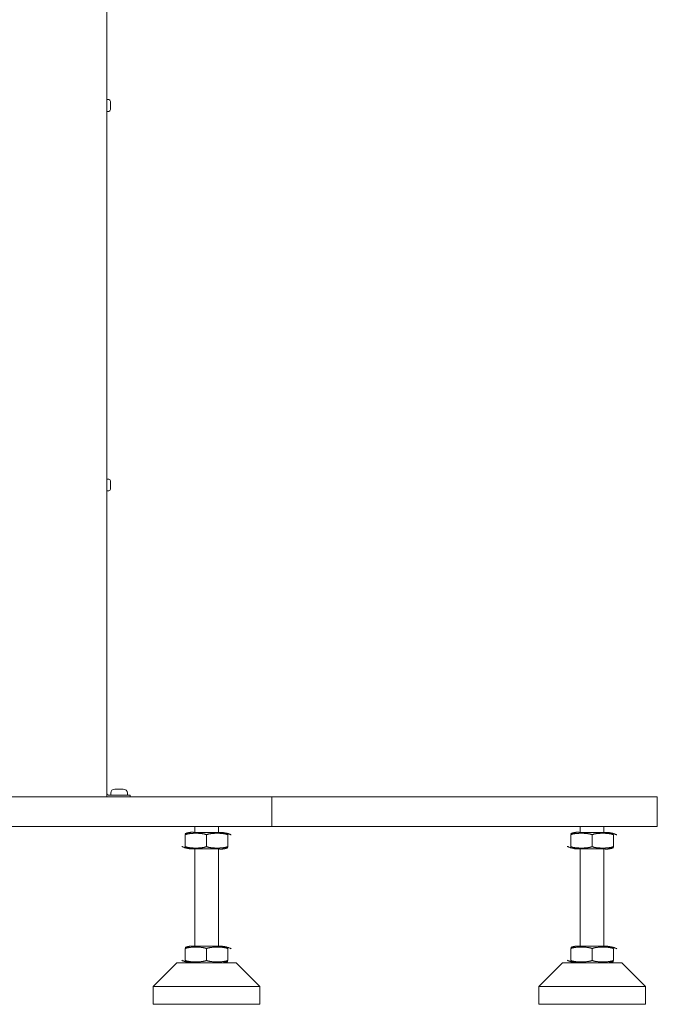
# Model space of a CAD drawing. Header units: millimetres. Extents: x 25069 to 61396, y 8621 to 21558.
# Tile 128 of 256: x 36007 to 36545, y 9273 to 10104. Entities that reach past the tile are written whole.
import ezdxf

# ---------------------------------------------------------------- set-up
doc = ezdxf.new("R2010")
doc.units = ezdxf.units.MM
doc.layers.add('200', color=7, linetype='Continuous', true_color=0xffffff)

msp = doc.modelspace()

# ---------------------------------------------------------------- linework, layer by layer
at = {"layer": '200', "color": 7, "linetype": 'Continuous', "lineweight": 13}
for p, q in [((36080.77, 10260.78), (36080.77, 9448.247)), ((36100.52, 9449.747), (36100.52, 9448.247)), ((36219.77, 9423.247), (36219.77, 9448.247)), ((36544.77, 9448.247), (36544.77, 9423.247))]:
    msp.add_line(p, q, dxfattribs=at)
at = {"layer": '200', "color": 7, "linetype": 'Continuous', "lineweight": 18}
for p, q in [((36080.77, 9448.247), (36080.77, 10260.776)), ((36082.27, 10036.247), (36080.77, 10036.247)), ((36083.77, 10034.747), (36083.77, 10027.747)), ((36080.77, 10026.247), (36082.27, 10026.247)), ((36080.77, 9931.735), (36080.802, 9931.735)), ((36080.77, 9931.668), (36080.802, 9931.668)), ((36080.77, 9931.483), (36080.802, 9931.483)), ((36080.77, 9931.481), (36080.802, 9931.481)), ((36082.27, 9716.247), (36080.77, 9716.247)), ((36083.77, 9714.747), (36083.77, 9707.747)), ((36080.77, 9706.247), (36082.27, 9706.247)), ((36081.77, 9449.747), (36085.52, 9449.747)), ((36084.02, 9451.247), (36084.02, 9449.747)), ((36100.52, 9449.747), (36085.52, 9449.747)), ((36087.52, 9454.747), (36094.52, 9454.747)), ((36098.02, 9449.747), (36098.02, 9451.247)), ((36100.52, 9448.247), (36100.52, 9449.747)), ((35499.77, 9448.247), (36189.77, 9448.247)), ((36189.77, 9448.247), (36219.77, 9448.247)), ((36219.77, 9448.247), (36514.77, 9448.247)), ((36219.77, 9448.247), (36219.77, 9423.247)), ((36514.77, 9448.247), (36544.77, 9448.247)), ((36544.77, 9448.247), (36544.77, 9423.247)), ((36189.77, 9423.247), (35499.77, 9423.247)), ((36146.77, 9406.253), (36146.77, 9416.242)), ((36154.77, 9423.247), (36154.77, 9418.258)), ((36164.77, 9418.259), (36154.77, 9418.259)), ((36174.77, 9418.259), (36164.77, 9418.259)), ((36164.77, 9406.253), (36164.77, 9416.242)), ((36174.77, 9418.258), (36174.77, 9423.247)), ((36182.77, 9406.253), (36182.77, 9416.242)), ((36219.77, 9423.247), (36189.77, 9423.247)), ((36219.77, 9423.247), (36514.77, 9423.247)), ((36471.77, 9406.253), (36471.77, 9416.242)), ((36479.77, 9423.247), (36479.77, 9418.258)), ((36489.77, 9418.259), (36479.77, 9418.259)), ((36499.77, 9418.259), (36489.77, 9418.259)), ((36489.77, 9406.253), (36489.77, 9416.242)), ((36499.77, 9418.258), (36499.77, 9423.247)), ((36507.77, 9406.253), (36507.77, 9416.242)), ((36544.77, 9423.247), (36514.77, 9423.247)), ((36174.77, 9404.236), (36154.77, 9404.236)), ((36154.77, 9404.235), (36154.77, 9322.26)), ((36174.77, 9322.26), (36174.77, 9404.235)), ((36499.77, 9404.236), (36479.77, 9404.236)), ((36479.77, 9404.235), (36479.77, 9322.26)), ((36499.77, 9322.26), (36499.77, 9404.235)), ((36146.77, 9310.253), (36146.77, 9320.242)), ((36164.77, 9322.259), (36154.77, 9322.259)), ((36174.77, 9322.259), (36164.77, 9322.259)), ((36164.77, 9310.253), (36164.77, 9320.242)), ((36182.77, 9310.253), (36182.77, 9320.242)), ((36471.77, 9310.253), (36471.77, 9320.242)), ((36489.77, 9322.259), (36479.77, 9322.259)), ((36499.77, 9322.259), (36489.77, 9322.259)), ((36489.77, 9310.253), (36489.77, 9320.242)), ((36507.77, 9310.253), (36507.77, 9320.242)), ((36139.77, 9308.247), (36119.77, 9288.247)), ((36139.77, 9308.247), (36189.77, 9308.247)), ((36209.77, 9288.247), (36189.77, 9308.247)), ((36464.77, 9308.247), (36444.77, 9288.247)), ((36464.77, 9308.247), (36514.77, 9308.247)), ((36534.77, 9288.247), (36514.77, 9308.247)), ((36119.77, 9288.247), (36164.77, 9288.247)), ((36119.77, 9288.247), (36119.77, 9273.247)), ((36164.77, 9288.247), (36209.77, 9288.247)), ((36209.77, 9273.247), (36209.77, 9288.247)), ((36444.77, 9288.247), (36489.77, 9288.247)), ((36444.77, 9288.247), (36444.77, 9273.247)), ((36489.77, 9288.247), (36534.77, 9288.247)), ((36534.77, 9273.247), (36534.77, 9288.247)), ((36164.77, 9273.247), (36119.77, 9273.247)), ((36209.77, 9273.247), (36164.77, 9273.247)), ((36489.77, 9273.247), (36444.77, 9273.247)), ((36534.77, 9273.247), (36489.77, 9273.247))]:
    msp.add_line(p, q, dxfattribs=at)
for centre, radius, start, end in [((36082.27, 10034.747), 1.5, 0, 90), ((36082.27, 10027.747), 1.5, 270, 0), ((36082.27, 9714.747), 1.5, 0, 90), ((36082.27, 9707.747), 1.5, 270, 0), ((36082.27, 9451.247), 1.5, 180, 270), ((36081.77, 9450.747), 1, 180, 270), ((36087.52, 9451.247), 3.5, 90, 180), ((36094.52, 9451.247), 3.5, 0, 90)]:
    msp.add_arc(centre, radius, start, end, dxfattribs=at)
for points in [[(36146.77, 9416.242), (36146.948, 9416.327), (36147.128, 9416.402), (36147.49, 9416.538), (36147.673, 9416.598), (36148.039, 9416.709), (36148.223, 9416.76), (36148.593, 9416.852), (36148.779, 9416.894), (36149.152, 9416.971), (36149.339, 9417.006), (36149.714, 9417.071), (36149.902, 9417.101), (36150.279, 9417.156), (36150.468, 9417.181), (36150.751, 9417.216), (36150.846, 9417.227), (36151.035, 9417.248), (36151.13, 9417.258), (36151.604, 9417.307), (36151.982, 9417.339), (36152.74, 9417.392), (36153.119, 9417.413), (36153.876, 9417.446), (36154.255, 9417.458), (36155.013, 9417.474), (36155.771, 9417.482), (36156.528, 9417.474), (36157.286, 9417.458), (36157.665, 9417.446), (36158.423, 9417.413), (36158.802, 9417.392), (36159.559, 9417.339), (36159.938, 9417.307), (36160.412, 9417.258), (36160.507, 9417.248), (36160.696, 9417.227), (36160.791, 9417.216), (36161.074, 9417.181), (36161.263, 9417.156), (36161.639, 9417.101), (36161.827, 9417.071), (36162.202, 9417.006), (36162.389, 9416.971), (36162.762, 9416.894), (36162.947, 9416.852), (36163.317, 9416.76), (36163.501, 9416.71), (36163.868, 9416.599), (36164.05, 9416.538), (36164.413, 9416.402), (36164.592, 9416.327), (36164.77, 9416.242)], [(36164.77, 9416.242), (36164.948, 9416.327), (36165.128, 9416.402), (36165.49, 9416.538), (36165.673, 9416.598), (36166.039, 9416.709), (36166.223, 9416.76), (36166.593, 9416.852), (36166.779, 9416.894), (36167.152, 9416.971), (36167.339, 9417.006), (36167.714, 9417.071), (36167.902, 9417.101), (36168.279, 9417.156), (36168.468, 9417.181), (36168.751, 9417.216), (36168.846, 9417.227), (36169.035, 9417.248), (36169.13, 9417.258), (36169.604, 9417.307), (36169.982, 9417.339), (36170.74, 9417.392), (36171.119, 9417.413), (36171.876, 9417.446), (36172.255, 9417.458), (36173.013, 9417.474), (36173.771, 9417.482), (36174.528, 9417.474), (36175.286, 9417.458), (36175.665, 9417.446), (36176.423, 9417.413), (36176.802, 9417.392), (36177.559, 9417.339), (36177.938, 9417.307), (36178.412, 9417.258), (36178.507, 9417.248), (36178.696, 9417.227), (36178.791, 9417.216), (36179.074, 9417.181), (36179.263, 9417.156), (36179.639, 9417.101), (36179.827, 9417.071), (36180.202, 9417.006), (36180.389, 9416.971), (36180.762, 9416.894), (36180.947, 9416.852), (36181.317, 9416.76), (36181.501, 9416.71), (36181.868, 9416.599), (36182.05, 9416.538), (36182.413, 9416.402), (36182.592, 9416.327), (36182.77, 9416.242)], [(36471.77, 9416.242), (36471.948, 9416.327), (36472.128, 9416.402), (36472.49, 9416.538), (36472.673, 9416.598), (36473.039, 9416.709), (36473.223, 9416.76), (36473.593, 9416.852), (36473.779, 9416.894), (36474.152, 9416.971), (36474.339, 9417.006), (36474.714, 9417.071), (36474.902, 9417.101), (36475.279, 9417.156), (36475.468, 9417.181), (36475.751, 9417.216), (36475.846, 9417.227), (36476.035, 9417.248), (36476.13, 9417.258), (36476.604, 9417.307), (36476.982, 9417.339), (36477.74, 9417.392), (36478.119, 9417.413), (36478.876, 9417.446), (36479.255, 9417.458), (36480.013, 9417.474), (36480.771, 9417.482), (36481.528, 9417.474), (36482.286, 9417.458), (36482.665, 9417.446), (36483.423, 9417.413), (36483.802, 9417.392), (36484.559, 9417.339), (36484.938, 9417.307), (36485.412, 9417.258), (36485.507, 9417.248), (36485.696, 9417.227), (36485.791, 9417.216), (36486.074, 9417.181), (36486.263, 9417.156), (36486.639, 9417.101), (36486.827, 9417.071), (36487.202, 9417.006), (36487.389, 9416.971), (36487.762, 9416.894), (36487.947, 9416.852), (36488.317, 9416.76), (36488.501, 9416.71), (36488.868, 9416.599), (36489.05, 9416.538), (36489.413, 9416.402), (36489.592, 9416.327), (36489.77, 9416.242)], [(36489.77, 9416.242), (36489.948, 9416.327), (36490.128, 9416.402), (36490.49, 9416.538), (36490.673, 9416.598), (36491.039, 9416.709), (36491.223, 9416.76), (36491.593, 9416.852), (36491.779, 9416.894), (36492.152, 9416.971), (36492.339, 9417.006), (36492.714, 9417.071), (36492.902, 9417.101), (36493.279, 9417.156), (36493.468, 9417.181), (36493.751, 9417.216), (36493.846, 9417.227), (36494.035, 9417.248), (36494.13, 9417.258), (36494.604, 9417.307), (36494.982, 9417.339), (36495.74, 9417.392), (36496.119, 9417.413), (36496.876, 9417.446), (36497.255, 9417.458), (36498.013, 9417.474), (36498.771, 9417.482), (36499.528, 9417.474), (36500.286, 9417.458), (36500.665, 9417.446), (36501.423, 9417.413), (36501.802, 9417.392), (36502.559, 9417.339), (36502.938, 9417.307), (36503.412, 9417.258), (36503.507, 9417.248), (36503.696, 9417.227), (36503.791, 9417.216), (36504.074, 9417.181), (36504.263, 9417.156), (36504.639, 9417.101), (36504.827, 9417.071), (36505.202, 9417.006), (36505.389, 9416.971), (36505.762, 9416.894), (36505.947, 9416.852), (36506.317, 9416.76), (36506.501, 9416.71), (36506.868, 9416.599), (36507.05, 9416.538), (36507.413, 9416.402), (36507.592, 9416.327), (36507.77, 9416.242)], [(36146.77, 9406.253), (36146.948, 9406.168), (36147.128, 9406.093), (36147.49, 9405.957), (36147.673, 9405.896), (36148.039, 9405.785), (36148.223, 9405.735), (36148.593, 9405.643), (36148.779, 9405.601), (36149.152, 9405.524), (36149.339, 9405.489), (36149.714, 9405.424), (36149.902, 9405.394), (36150.279, 9405.339), (36150.468, 9405.314), (36150.751, 9405.279), (36150.846, 9405.268), (36151.035, 9405.247), (36151.13, 9405.237), (36151.604, 9405.188), (36151.982, 9405.156), (36152.74, 9405.103), (36153.119, 9405.082), (36153.876, 9405.049), (36154.255, 9405.037), (36155.013, 9405.021), (36155.771, 9405.013), (36156.528, 9405.021), (36157.286, 9405.037), (36157.665, 9405.049), (36158.423, 9405.082), (36158.802, 9405.103), (36159.559, 9405.156), (36159.938, 9405.188), (36160.412, 9405.237), (36160.507, 9405.247), (36160.696, 9405.268), (36160.791, 9405.279), (36161.074, 9405.314), (36161.263, 9405.339), (36161.639, 9405.394), (36161.827, 9405.424), (36162.202, 9405.489), (36162.389, 9405.524), (36162.762, 9405.601), (36162.947, 9405.643), (36163.317, 9405.735), (36163.501, 9405.785), (36163.868, 9405.896), (36164.05, 9405.957), (36164.413, 9406.093), (36164.592, 9406.168), (36164.77, 9406.253)], [(36164.77, 9406.253), (36164.948, 9406.168), (36165.128, 9406.093), (36165.49, 9405.957), (36165.673, 9405.896), (36166.039, 9405.785), (36166.223, 9405.735), (36166.593, 9405.643), (36166.779, 9405.601), (36167.152, 9405.524), (36167.339, 9405.489), (36167.714, 9405.424), (36167.902, 9405.394), (36168.279, 9405.339), (36168.468, 9405.314), (36168.751, 9405.279), (36168.846, 9405.268), (36169.035, 9405.247), (36169.13, 9405.237), (36169.604, 9405.188), (36169.982, 9405.156), (36170.74, 9405.103), (36171.119, 9405.082), (36171.876, 9405.049), (36172.255, 9405.037), (36173.013, 9405.021), (36173.771, 9405.013), (36174.528, 9405.021), (36175.286, 9405.037), (36175.665, 9405.049), (36176.423, 9405.082), (36176.802, 9405.103), (36177.559, 9405.156), (36177.938, 9405.188), (36178.412, 9405.237), (36178.507, 9405.247), (36178.696, 9405.268), (36178.791, 9405.279), (36179.074, 9405.314), (36179.263, 9405.339), (36179.639, 9405.394), (36179.827, 9405.424), (36180.202, 9405.489), (36180.389, 9405.524), (36180.762, 9405.601), (36180.947, 9405.643), (36181.317, 9405.735), (36181.501, 9405.785), (36181.868, 9405.896), (36182.05, 9405.957), (36182.413, 9406.093), (36182.592, 9406.168), (36182.77, 9406.253)], [(36471.77, 9406.253), (36471.948, 9406.168), (36472.128, 9406.093), (36472.49, 9405.957), (36472.673, 9405.896), (36473.039, 9405.785), (36473.223, 9405.735), (36473.593, 9405.643), (36473.779, 9405.601), (36474.152, 9405.524), (36474.339, 9405.489), (36474.714, 9405.424), (36474.902, 9405.394), (36475.279, 9405.339), (36475.468, 9405.314), (36475.751, 9405.279), (36475.846, 9405.268), (36476.035, 9405.247), (36476.13, 9405.237), (36476.604, 9405.188), (36476.982, 9405.156), (36477.74, 9405.103), (36478.119, 9405.082), (36478.876, 9405.049), (36479.255, 9405.037), (36480.013, 9405.021), (36480.771, 9405.013), (36481.528, 9405.021), (36482.286, 9405.037), (36482.665, 9405.049), (36483.423, 9405.082), (36483.802, 9405.103), (36484.559, 9405.156), (36484.938, 9405.188), (36485.412, 9405.237), (36485.507, 9405.247), (36485.696, 9405.268), (36485.791, 9405.279), (36486.074, 9405.314), (36486.263, 9405.339), (36486.639, 9405.394), (36486.827, 9405.424), (36487.202, 9405.489), (36487.389, 9405.524), (36487.762, 9405.601), (36487.947, 9405.643), (36488.317, 9405.735), (36488.501, 9405.785), (36488.868, 9405.896), (36489.05, 9405.957), (36489.413, 9406.093), (36489.592, 9406.168), (36489.77, 9406.253)], [(36489.77, 9406.253), (36489.948, 9406.168), (36490.128, 9406.093), (36490.49, 9405.957), (36490.673, 9405.896), (36491.039, 9405.785), (36491.223, 9405.735), (36491.593, 9405.643), (36491.779, 9405.601), (36492.152, 9405.524), (36492.339, 9405.489), (36492.714, 9405.424), (36492.902, 9405.394), (36493.279, 9405.339), (36493.468, 9405.314), (36493.751, 9405.279), (36493.846, 9405.268), (36494.035, 9405.247), (36494.13, 9405.237), (36494.604, 9405.188), (36494.982, 9405.156), (36495.74, 9405.103), (36496.119, 9405.082), (36496.876, 9405.049), (36497.255, 9405.037), (36498.013, 9405.021), (36498.771, 9405.013), (36499.528, 9405.021), (36500.286, 9405.037), (36500.665, 9405.049), (36501.423, 9405.082), (36501.802, 9405.103), (36502.559, 9405.156), (36502.938, 9405.188), (36503.412, 9405.237), (36503.507, 9405.247), (36503.696, 9405.268), (36503.791, 9405.279), (36504.074, 9405.314), (36504.263, 9405.339), (36504.639, 9405.394), (36504.827, 9405.424), (36505.202, 9405.489), (36505.389, 9405.524), (36505.762, 9405.601), (36505.947, 9405.643), (36506.317, 9405.735), (36506.501, 9405.785), (36506.868, 9405.896), (36507.05, 9405.957), (36507.413, 9406.093), (36507.592, 9406.168), (36507.77, 9406.253)], [(36146.77, 9320.242), (36146.948, 9320.327), (36147.128, 9320.402), (36147.49, 9320.538), (36147.673, 9320.598), (36148.039, 9320.709), (36148.223, 9320.76), (36148.593, 9320.852), (36148.779, 9320.894), (36149.152, 9320.971), (36149.339, 9321.006), (36149.714, 9321.071), (36149.902, 9321.101), (36150.279, 9321.156), (36150.468, 9321.181), (36150.751, 9321.216), (36150.846, 9321.227), (36151.035, 9321.248), (36151.13, 9321.258), (36151.604, 9321.307), (36151.982, 9321.339), (36152.74, 9321.392), (36153.119, 9321.413), (36153.876, 9321.446), (36154.255, 9321.458), (36155.013, 9321.474), (36155.771, 9321.482), (36156.528, 9321.474), (36157.286, 9321.458), (36157.665, 9321.446), (36158.423, 9321.413), (36158.802, 9321.392), (36159.559, 9321.339), (36159.938, 9321.307), (36160.412, 9321.258), (36160.507, 9321.248), (36160.696, 9321.227), (36160.791, 9321.216), (36161.074, 9321.181), (36161.263, 9321.156), (36161.639, 9321.101), (36161.827, 9321.071), (36162.202, 9321.006), (36162.389, 9320.971), (36162.762, 9320.894), (36162.947, 9320.852), (36163.317, 9320.76), (36163.501, 9320.71), (36163.868, 9320.599), (36164.05, 9320.538), (36164.413, 9320.402), (36164.592, 9320.327), (36164.77, 9320.242)], [(36164.77, 9320.242), (36164.948, 9320.327), (36165.128, 9320.402), (36165.49, 9320.538), (36165.673, 9320.598), (36166.039, 9320.709), (36166.223, 9320.76), (36166.593, 9320.852), (36166.779, 9320.894), (36167.152, 9320.971), (36167.339, 9321.006), (36167.714, 9321.071), (36167.902, 9321.101), (36168.279, 9321.156), (36168.468, 9321.181), (36168.751, 9321.216), (36168.846, 9321.227), (36169.035, 9321.248), (36169.13, 9321.258), (36169.604, 9321.307), (36169.982, 9321.339), (36170.74, 9321.392), (36171.119, 9321.413), (36171.876, 9321.446), (36172.255, 9321.458), (36173.013, 9321.474), (36173.771, 9321.482), (36174.528, 9321.474), (36175.286, 9321.458), (36175.665, 9321.446), (36176.423, 9321.413), (36176.802, 9321.392), (36177.559, 9321.339), (36177.938, 9321.307), (36178.412, 9321.258), (36178.507, 9321.248), (36178.696, 9321.227), (36178.791, 9321.216), (36179.074, 9321.181), (36179.263, 9321.156), (36179.639, 9321.101), (36179.827, 9321.071), (36180.202, 9321.006), (36180.389, 9320.971), (36180.762, 9320.894), (36180.947, 9320.852), (36181.317, 9320.76), (36181.501, 9320.71), (36181.868, 9320.599), (36182.05, 9320.538), (36182.413, 9320.402), (36182.592, 9320.327), (36182.77, 9320.242)], [(36471.77, 9320.242), (36471.948, 9320.327), (36472.128, 9320.402), (36472.49, 9320.538), (36472.673, 9320.598), (36473.039, 9320.709), (36473.223, 9320.76), (36473.593, 9320.852), (36473.779, 9320.894), (36474.152, 9320.971), (36474.339, 9321.006), (36474.714, 9321.071), (36474.902, 9321.101), (36475.279, 9321.156), (36475.468, 9321.181), (36475.751, 9321.216), (36475.846, 9321.227), (36476.035, 9321.248), (36476.13, 9321.258), (36476.604, 9321.307), (36476.982, 9321.339), (36477.74, 9321.392), (36478.119, 9321.413), (36478.876, 9321.446), (36479.255, 9321.458), (36480.013, 9321.474), (36480.771, 9321.482), (36481.528, 9321.474), (36482.286, 9321.458), (36482.665, 9321.446), (36483.423, 9321.413), (36483.802, 9321.392), (36484.559, 9321.339), (36484.938, 9321.307), (36485.412, 9321.258), (36485.507, 9321.248), (36485.696, 9321.227), (36485.791, 9321.216), (36486.074, 9321.181), (36486.263, 9321.156), (36486.639, 9321.101), (36486.827, 9321.071), (36487.202, 9321.006), (36487.389, 9320.971), (36487.762, 9320.894), (36487.947, 9320.852), (36488.317, 9320.76), (36488.501, 9320.71), (36488.868, 9320.599), (36489.05, 9320.538), (36489.413, 9320.402), (36489.592, 9320.327), (36489.77, 9320.242)], [(36489.77, 9320.242), (36489.948, 9320.327), (36490.128, 9320.402), (36490.49, 9320.538), (36490.673, 9320.598), (36491.039, 9320.709), (36491.223, 9320.76), (36491.593, 9320.852), (36491.779, 9320.894), (36492.152, 9320.971), (36492.339, 9321.006), (36492.714, 9321.071), (36492.902, 9321.101), (36493.279, 9321.156), (36493.468, 9321.181), (36493.751, 9321.216), (36493.846, 9321.227), (36494.035, 9321.248), (36494.13, 9321.258), (36494.604, 9321.307), (36494.982, 9321.339), (36495.74, 9321.392), (36496.119, 9321.413), (36496.876, 9321.446), (36497.255, 9321.458), (36498.013, 9321.474), (36498.771, 9321.482), (36499.528, 9321.474), (36500.286, 9321.458), (36500.665, 9321.446), (36501.423, 9321.413), (36501.802, 9321.392), (36502.559, 9321.339), (36502.938, 9321.307), (36503.412, 9321.258), (36503.507, 9321.248), (36503.696, 9321.227), (36503.791, 9321.216), (36504.074, 9321.181), (36504.263, 9321.156), (36504.639, 9321.101), (36504.827, 9321.071), (36505.202, 9321.006), (36505.389, 9320.971), (36505.762, 9320.894), (36505.947, 9320.852), (36506.317, 9320.76), (36506.501, 9320.71), (36506.868, 9320.599), (36507.05, 9320.538), (36507.413, 9320.402), (36507.592, 9320.327), (36507.77, 9320.242)], [(36146.77, 9310.253), (36146.948, 9310.168), (36147.128, 9310.093), (36147.49, 9309.957), (36147.673, 9309.896), (36148.039, 9309.785), (36148.223, 9309.735), (36148.593, 9309.643), (36148.779, 9309.601), (36149.152, 9309.524), (36149.339, 9309.489), (36149.714, 9309.424), (36149.902, 9309.394), (36150.279, 9309.339), (36150.468, 9309.314), (36150.751, 9309.279), (36150.846, 9309.268), (36151.035, 9309.247), (36151.13, 9309.237), (36151.604, 9309.188), (36151.982, 9309.156), (36152.74, 9309.103), (36153.119, 9309.082), (36153.876, 9309.049), (36154.255, 9309.037), (36155.013, 9309.021), (36155.771, 9309.013), (36156.528, 9309.021), (36157.286, 9309.037), (36157.665, 9309.049), (36158.423, 9309.082), (36158.802, 9309.103), (36159.559, 9309.156), (36159.938, 9309.188), (36160.412, 9309.237), (36160.507, 9309.247), (36160.696, 9309.268), (36160.791, 9309.279), (36161.074, 9309.314), (36161.263, 9309.339), (36161.639, 9309.394), (36161.827, 9309.424), (36162.202, 9309.489), (36162.389, 9309.524), (36162.762, 9309.601), (36162.947, 9309.643), (36163.317, 9309.735), (36163.501, 9309.785), (36163.868, 9309.896), (36164.05, 9309.957), (36164.413, 9310.093), (36164.592, 9310.168), (36164.77, 9310.253)], [(36164.77, 9310.253), (36164.948, 9310.168), (36165.128, 9310.093), (36165.49, 9309.957), (36165.673, 9309.896), (36166.039, 9309.785), (36166.223, 9309.735), (36166.593, 9309.643), (36166.779, 9309.601), (36167.152, 9309.524), (36167.339, 9309.489), (36167.714, 9309.424), (36167.902, 9309.394), (36168.279, 9309.339), (36168.468, 9309.314), (36168.751, 9309.279), (36168.846, 9309.268), (36169.035, 9309.247), (36169.13, 9309.237), (36169.604, 9309.188), (36169.982, 9309.156), (36170.74, 9309.103), (36171.119, 9309.082), (36171.876, 9309.049), (36172.255, 9309.037), (36173.013, 9309.021), (36173.771, 9309.013), (36174.528, 9309.021), (36175.286, 9309.037), (36175.665, 9309.049), (36176.423, 9309.082), (36176.802, 9309.103), (36177.559, 9309.156), (36177.938, 9309.188), (36178.412, 9309.237), (36178.507, 9309.247), (36178.696, 9309.268), (36178.791, 9309.279), (36179.074, 9309.314), (36179.263, 9309.339), (36179.639, 9309.394), (36179.827, 9309.424), (36180.202, 9309.489), (36180.389, 9309.524), (36180.762, 9309.601), (36180.947, 9309.643), (36181.317, 9309.735), (36181.501, 9309.785), (36181.868, 9309.896), (36182.05, 9309.957), (36182.413, 9310.093), (36182.592, 9310.168), (36182.77, 9310.253)], [(36471.77, 9310.253), (36471.948, 9310.168), (36472.128, 9310.093), (36472.49, 9309.957), (36472.673, 9309.896), (36473.039, 9309.785), (36473.223, 9309.735), (36473.593, 9309.643), (36473.779, 9309.601), (36474.152, 9309.524), (36474.339, 9309.489), (36474.714, 9309.424), (36474.902, 9309.394), (36475.279, 9309.339), (36475.468, 9309.314), (36475.751, 9309.279), (36475.846, 9309.268), (36476.035, 9309.247), (36476.13, 9309.237), (36476.604, 9309.188), (36476.982, 9309.156), (36477.74, 9309.103), (36478.119, 9309.082), (36478.876, 9309.049), (36479.255, 9309.037), (36480.013, 9309.021), (36480.771, 9309.013), (36481.528, 9309.021), (36482.286, 9309.037), (36482.665, 9309.049), (36483.423, 9309.082), (36483.802, 9309.103), (36484.559, 9309.156), (36484.938, 9309.188), (36485.412, 9309.237), (36485.507, 9309.247), (36485.696, 9309.268), (36485.791, 9309.279), (36486.074, 9309.314), (36486.263, 9309.339), (36486.639, 9309.394), (36486.827, 9309.424), (36487.202, 9309.489), (36487.389, 9309.524), (36487.762, 9309.601), (36487.947, 9309.643), (36488.317, 9309.735), (36488.501, 9309.785), (36488.868, 9309.896), (36489.05, 9309.957), (36489.413, 9310.093), (36489.592, 9310.168), (36489.77, 9310.253)], [(36489.77, 9310.253), (36489.948, 9310.168), (36490.128, 9310.093), (36490.49, 9309.957), (36490.673, 9309.896), (36491.039, 9309.785), (36491.223, 9309.735), (36491.593, 9309.643), (36491.779, 9309.601), (36492.152, 9309.524), (36492.339, 9309.489), (36492.714, 9309.424), (36492.902, 9309.394), (36493.279, 9309.339), (36493.468, 9309.314), (36493.751, 9309.279), (36493.846, 9309.268), (36494.035, 9309.247), (36494.13, 9309.237), (36494.604, 9309.188), (36494.982, 9309.156), (36495.74, 9309.103), (36496.119, 9309.082), (36496.876, 9309.049), (36497.255, 9309.037), (36498.013, 9309.021), (36498.771, 9309.013), (36499.528, 9309.021), (36500.286, 9309.037), (36500.665, 9309.049), (36501.423, 9309.082), (36501.802, 9309.103), (36502.559, 9309.156), (36502.938, 9309.188), (36503.412, 9309.237), (36503.507, 9309.247), (36503.696, 9309.268), (36503.791, 9309.279), (36504.074, 9309.314), (36504.263, 9309.339), (36504.639, 9309.394), (36504.827, 9309.424), (36505.202, 9309.489), (36505.389, 9309.524), (36505.762, 9309.601), (36505.947, 9309.643), (36506.317, 9309.735), (36506.501, 9309.785), (36506.868, 9309.896), (36507.05, 9309.957), (36507.413, 9310.093), (36507.592, 9310.168), (36507.77, 9310.253)]]:
    msp.add_open_spline(points, degree=3, knots=[0, 0, 0, 0, 0.03125, 0.03125, 0.0625, 0.0625, 0.09375, 0.09375, 0.125, 0.125, 0.15625, 0.15625, 0.1875, 0.1875, 0.21875, 0.21875, 0.234375, 0.234375, 0.25, 0.25, 0.3125, 0.3125, 0.375, 0.375, 0.4375, 0.4375, 0.5, 0.5625, 0.5625, 0.625, 0.625, 0.6875, 0.6875, 0.75, 0.75, 0.765625, 0.765625, 0.78125, 0.78125, 0.8125, 0.8125, 0.84375, 0.84375, 0.875, 0.875, 0.90625, 0.90625, 0.9375, 0.9375, 0.96875, 0.96875, 1, 1, 1, 1], dxfattribs=at)
for points in [[(36154.922, 9418.141), (36150.648, 9418.782), (36146.801, 9417.144)], [(36185.651, 9416.16), (36180.377, 9418.491), (36174.709, 9418.19)], [(36479.922, 9418.141), (36475.648, 9418.782), (36471.801, 9417.144)], [(36510.651, 9416.16), (36505.377, 9418.491), (36499.709, 9418.19)], [(36143.89, 9406.335), (36149.206, 9403.992), (36154.918, 9404.302)], [(36174.706, 9404.358), (36178.934, 9403.727), (36182.74, 9405.351)], [(36468.89, 9406.335), (36474.206, 9403.992), (36479.918, 9404.302)], [(36499.706, 9404.358), (36503.934, 9403.727), (36507.74, 9405.351)], [(36154.922, 9322.141), (36150.648, 9322.782), (36146.801, 9321.144)], [(36185.651, 9320.16), (36180.377, 9322.491), (36174.709, 9322.19)], [(36479.922, 9322.141), (36475.648, 9322.782), (36471.801, 9321.144)], [(36510.651, 9320.16), (36505.377, 9322.491), (36499.709, 9322.19)], [(36143.89, 9310.335), (36149.206, 9307.992), (36154.918, 9308.302)], [(36174.706, 9308.358), (36178.934, 9307.727), (36182.74, 9309.351)], [(36468.89, 9310.335), (36474.206, 9307.992), (36479.918, 9308.302)], [(36499.706, 9308.358), (36503.934, 9307.727), (36507.74, 9309.351)]]:
    msp.add_open_spline(points, degree=2, dxfattribs=at)

doc.saveas('drawing.dxf')
